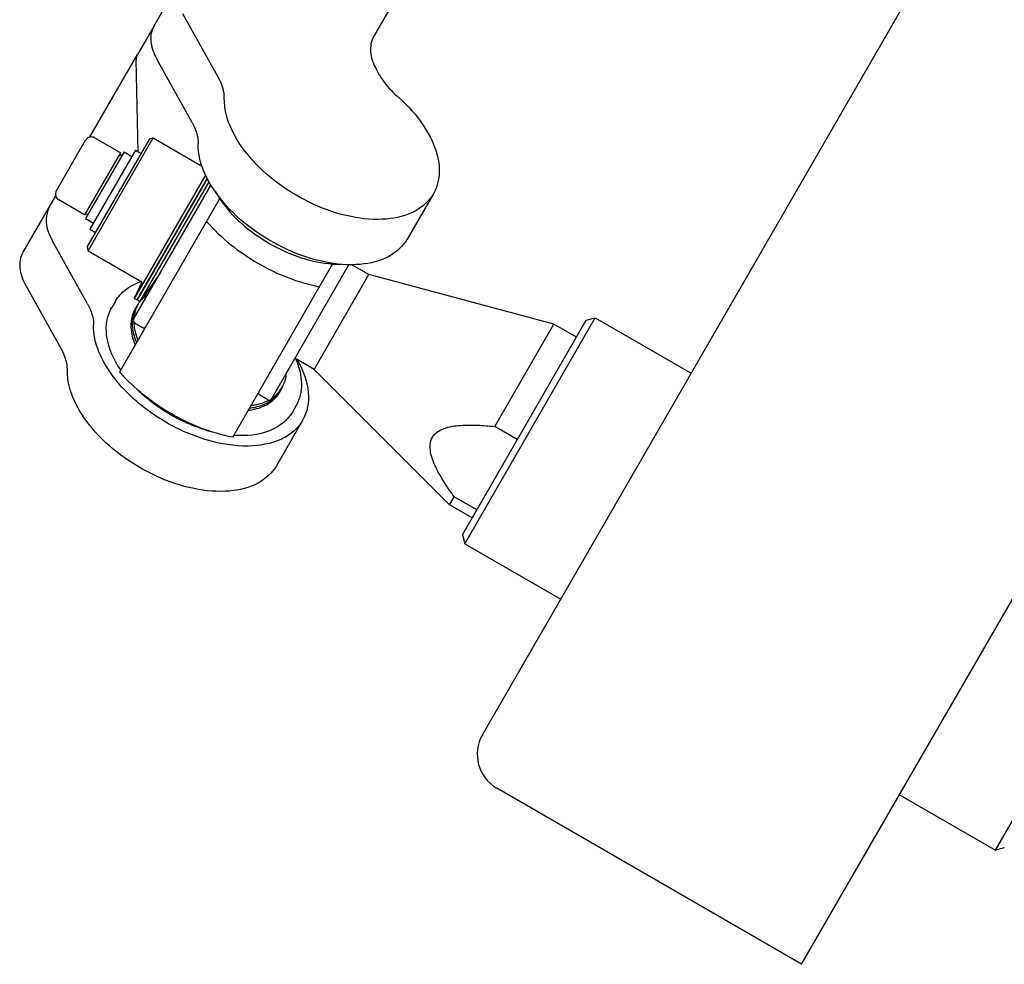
# Model space of a CAD drawing. Header units: millimetres. Extents: x 0 to 7560, y 0 to 5346.
# Tile 71 of 242: x 1268 to 1343, y 3724 to 3796. Entities that reach past the tile are written whole.
import ezdxf

# ---------------------------------------------------------------- set-up
doc = ezdxf.new("R2010")
doc.units = ezdxf.units.MM
for name, color, linetype in [('DUMMY_BOLT_M3_8_SWPW_PBL656', 7, 'Continuous'), ('M2002301_PBL652', 7, 'Continuous'), ('M2002401_PBL766', 7, 'Continuous'), ('M2002501_PBL654', 7, 'Continuous'), ('M2200703_PBL647', 7, 'Continuous'), ('M2200805_PBL646', 7, 'Continuous'), ('M2302201_PBL660', 7, 'Continuous'), ('M2302401_PBL681', 7, 'Continuous'), ('M2302801_PBL679', 7, 'Continuous'), ('MISUMI_BD-13_PBL1586', 7, 'Continuous'), ('MISUMI_BD-13_PBL644', 7, 'Continuous'), ('MISUMI_BD-13_PBL658', 7, 'Continuous'), ('MISUMI_BD-13_PBL777', 7, 'Continuous'), ('NSK_F687ZZ1_PBL1587', 7, 'Continuous'), ('NSK_F687ZZ1_PBL648', 7, 'Continuous'), ('NSK_F687ZZ1_PBL653', 7, 'Continuous'), ('NSK_F687ZZ1_PBL694', 7, 'Continuous')]:
    doc.layers.add(name, color=color, linetype=linetype)

msp = doc.modelspace()

# ---------------------------------------------------------------- linework, layer by layer
at = {"layer": 'DUMMY_BOLT_M3_8_SWPW_PBL656', "color": 7}
for p, q in [((1270.403, 3783.246), (1272.653, 3787.144)), ((1275.328, 3786.177), (1273.336, 3787.327)), ((1275.328, 3786.177), (1272.578, 3781.413)), ((1275.601, 3786.25), (1272.651, 3781.14)), ((1276.482, 3786.376), (1272.982, 3780.314)), ((1275.401, 3785.903), (1275.328, 3786.177)), ((1275.601, 3786.25), (1276.207, 3785.9)), ((1276.482, 3786.376), (1276.915, 3786.126)), ((1272.578, 3781.413), (1270.586, 3782.563)), ((1272.851, 3781.487), (1272.578, 3781.413)), ((1272.651, 3781.14), (1273.257, 3780.79)), ((1272.982, 3780.314), (1273.415, 3780.064))]:
    msp.add_line(p, q, dxfattribs=at)
for centre, start, end in [((1273.086, 3786.894), 60, 150), ((1270.836, 3782.996), 150, 240)]:
    msp.add_arc(centre, 0.5, start, end, dxfattribs=at)
at = {"layer": 'M2002301_PBL652', "color": 7}
for p, q in [((1294.385, 3776.848), (1293.075, 3777.605)), ((1290.185, 3769.574), (1294.385, 3776.848)), ((1308.567, 3773.048), (1294.385, 3776.848)), ((1304.033, 3765.195), (1308.567, 3773.048)), ((1310.299, 3772.048), (1308.567, 3773.048)), ((1290.185, 3769.574), (1288.697, 3770.433)), ((1300.567, 3759.192), (1290.185, 3769.574)), ((1305.765, 3764.195), (1304.033, 3765.195)), ((1300.567, 3759.192), (1300.925, 3759.811)), ((1302.657, 3758.811), (1300.925, 3759.811)), ((1302.299, 3758.192), (1300.567, 3759.192))]:
    msp.add_line(p, q, dxfattribs=at)
msp.add_open_spline([(1300.925, 3759.811), (1300.664, 3760.17), (1300.161, 3760.893), (1299.513, 3762.025), (1299.036, 3763.157), (1299.073, 3764.47), (1300.191, 3765.157), (1301.41, 3765.31), (1302.715, 3765.315), (1303.591, 3765.242), (1304.033, 3765.195)], degree=3, knots=[0, 0, 0, 0, 0.13217, 0.261999, 0.386748, 0.500001, 0.613254, 0.738002, 0.86783, 1, 1, 1, 1], dxfattribs=at)
at = {"layer": 'M2002401_PBL766', "color": 7}
for p, q in [((1275.27, 3769.377), (1282.952, 3782.682)), ((1283.931, 3764.377), (1291.613, 3777.683))]:
    msp.add_line(p, q, dxfattribs=at)
for points in [[(1281.931, 3780.914), (1283.038, 3779.64), (1285.737, 3777.505), (1288.935, 3776.235), (1290.591, 3775.914)], [(1283.931, 3764.377), (1282.274, 3764.699), (1279.076, 3765.968), (1276.378, 3768.103), (1275.27, 3769.377)]]:
    msp.add_open_spline(points, degree=3, dxfattribs=at)
at = {"layer": 'M2002501_PBL654', "color": 7}
for p, q in [((1272.766, 3778.938), (1277.565, 3787.252)), ((1272.839, 3778.665), (1277.839, 3787.325)), ((1277.565, 3787.252), (1277.839, 3787.325)), ((1277.839, 3787.325), (1281.621, 3785.142)), ((1272.765, 3778.938), (1272.839, 3778.665)), ((1272.839, 3778.665), (1276.974, 3776.278))]:
    msp.add_line(p, q, dxfattribs=at)
at = {"layer": 'M2200703_PBL647', "color": 7}
for p, q in [((1301.549, 3756.893), (1311.049, 3773.347)), ((1301.732, 3756.21), (1311.732, 3773.53)), ((1311.049, 3773.347), (1311.732, 3773.53)), ((1311.732, 3773.53), (1319.093, 3769.28)), ((1301.549, 3756.893), (1301.732, 3756.21)), ((1301.732, 3756.21), (1309.093, 3751.96)), ((1342.435, 3732.71), (1352.435, 3750.03)), ((1335.074, 3736.96), (1342.435, 3732.71)), ((1343.118, 3732.893), (1342.435, 3732.71))]:
    msp.add_line(p, q, dxfattribs=at)
at = {"layer": 'M2200805_PBL646', "color": 7}
for p, q in [((1303.093, 3741.567), (1544.609, 4159.886)), ((1327.574, 3723.969), (1553.19, 4114.747)), ((1327.574, 3723.969), (1304.191, 3737.469))]:
    msp.add_line(p, q, dxfattribs=at)
msp.add_arc((1305.691, 3740.067), 3, 150, 240, dxfattribs=at)
at = {"layer": 'M2302201_PBL660', "color": 7}
for p, q in [((1272.95, 3787.357), (1276.622, 3793.718)), ((1267.866, 3778.552), (1270.367, 3782.883)), ((1272.796, 3774.614), (1270.086, 3779.468)), ((1270.79, 3771.139), (1268.08, 3775.993)), ((1289.296, 3765.67), (1287.29, 3762.195))]:
    msp.add_line(p, q, dxfattribs=at)
for points, knots in [([(1269.872, 3782.027), (1269.672, 3781.68), (1269.516, 3780.742), (1269.85, 3779.891), (1270.086, 3779.468)], [0, 0, 0, 0, 0.453006, 1, 1, 1, 1]), ([(1268.08, 3775.993), (1267.844, 3776.416), (1267.51, 3777.267), (1267.666, 3778.205), (1267.866, 3778.552)], [0, 0, 0, 0, 0.546994, 1, 1, 1, 1]), ([(1272.796, 3774.614), (1272.872, 3774.478), (1273.123, 3773.971), (1273.267, 3773.4), (1273.259, 3772.989)], [0, 0, 0, 0, 0.274705, 1, 1, 1, 1]), ([(1278.816, 3765.52), (1278.013, 3765.984), (1276.528, 3767.036), (1274.317, 3769.335), (1273.232, 3771.581), (1273.259, 3772.989)], [0, 0, 0, 0, 0.289353, 0.561076, 1, 1, 1, 1]), ([(1271.253, 3769.514), (1271.255, 3769.643), (1271.217, 3770.212), (1271.003, 3770.757), (1270.79, 3771.139)], [0, 0, 0, 0, 0.228313, 1, 1, 1, 1]), ([(1288.882, 3770.329), (1289.318, 3769.561), (1289.938, 3768.013), (1289.661, 3766.302), (1289.296, 3765.67)], [0, 0, 0, 0, 0.547644, 1, 1, 1, 1]), ([(1287.29, 3762.195), (1286.967, 3761.636), (1285.852, 3760.644), (1283.543, 3760.109), (1280.841, 3760.346), (1278.002, 3761.306), (1275.327, 3762.893), (1272.629, 3765.348), (1271.222, 3767.901), (1271.253, 3769.514)], [0, 0, 0, 0, 0.092223, 0.200727, 0.330135, 0.475223, 0.625643, 0.769598, 1, 1, 1, 1]), ([(1289.296, 3765.67), (1289.119, 3765.364), (1288.643, 3764.789), (1287.27, 3763.923), (1284.925, 3763.538), (1281.862, 3764.052), (1279.818, 3764.942), (1278.816, 3765.52)], [0, 0, 0, 0, 0.092982, 0.191943, 0.420995, 0.696268, 1, 1, 1, 1])]:
    msp.add_open_spline(points, degree=3, knots=knots, dxfattribs=at)
at = {"layer": 'M2302401_PBL681', "color": 7}
for p, q in [((1277.897, 3795.927), (1292.742, 3821.639)), ((1305.733, 3814.139), (1294.748, 3795.112)), ((1282.827, 3791.989), (1280.117, 3796.843)), ((1280.821, 3788.514), (1278.111, 3793.368)), ((1294.961, 3792.553), (1295.177, 3792.166)), ((1299.328, 3783.045), (1297.321, 3779.57))]:
    msp.add_line(p, q, dxfattribs=at)
for points, knots in [([(1277.897, 3795.927), (1277.697, 3795.579), (1277.541, 3794.642), (1277.875, 3793.791), (1278.111, 3793.368)], [0, 0, 0, 0, 0.453006, 1, 1, 1, 1]), ([(1294.748, 3795.112), (1294.547, 3794.765), (1294.391, 3793.828), (1294.725, 3792.976), (1294.961, 3792.553)], [0, 0, 0, 0, 0.453006, 1, 1, 1, 1]), ([(1295.177, 3792.166), (1295.257, 3792.022), (1295.632, 3791.428), (1296.117, 3790.907), (1296.522, 3790.554)], [0, 0, 0, 0, 0.234417, 1, 1, 1, 1]), ([(1283.29, 3790.364), (1283.293, 3790.493), (1283.255, 3791.061), (1283.041, 3791.607), (1282.827, 3791.989)], [0, 0, 0, 0, 0.228313, 1, 1, 1, 1]), ([(1296.522, 3790.554), (1297.178, 3789.981), (1298.317, 3788.782), (1299.483, 3786.778), (1299.923, 3784.786), (1299.613, 3783.539), (1299.328, 3783.045)], [0, 0, 0, 0, 0.303944, 0.572612, 0.800828, 1, 1, 1, 1]), ([(1299.328, 3783.045), (1299.005, 3782.486), (1297.89, 3781.494), (1295.58, 3780.959), (1292.878, 3781.196), (1290.04, 3782.156), (1287.364, 3783.743), (1284.667, 3786.197), (1283.26, 3788.751), (1283.29, 3790.364)], [0, 0, 0, 0, 0.092223, 0.200727, 0.330135, 0.475223, 0.625643, 0.769598, 1, 1, 1, 1]), ([(1280.821, 3788.514), (1280.897, 3788.378), (1281.148, 3787.871), (1281.292, 3787.3), (1281.284, 3786.889)], [0, 0, 0, 0, 0.274705, 1, 1, 1, 1]), ([(1297.321, 3779.57), (1296.998, 3779.011), (1295.884, 3778.019), (1293.574, 3777.484), (1290.872, 3777.721), (1288.033, 3778.681), (1285.358, 3780.268), (1282.661, 3782.723), (1281.253, 3785.276), (1281.284, 3786.889)], [0, 0, 0, 0, 0.092223, 0.200727, 0.330135, 0.475223, 0.625643, 0.769598, 1, 1, 1, 1])]:
    msp.add_open_spline(points, degree=3, knots=knots, dxfattribs=at)
at = {"layer": 'M2302801_PBL679', "color": 7}
for p, q in [((1277.897, 3795.927), (1276.622, 3793.718)), ((1276.693, 3786.255), (1276.522, 3793.304))]:
    msp.add_line(p, q, dxfattribs=at)
msp.add_open_spline([(1276.622, 3793.718), (1276.551, 3793.595), (1276.519, 3793.446), (1276.522, 3793.304)], degree=3, dxfattribs=at)
at = {"layer": 'MISUMI_BD-13_PBL1586', "color": 7}
for centre, radius, start, end in [((1278.391, 3773.078), 2.252, 145.68287, 149.99269), ((1278.768, 3772.969), 2.646, 169.09121, 174.64522), ((1278.66, 3772.988), 2.536, 167.22488, 169.0621), ((1285.575, 3768.93), 2.252, 330.00731, 334.31713), ((1285.293, 3769.202), 2.646, 305.35478, 310.90878), ((1285.358, 3769.125), 2.545, 310.93961, 312.09032)]:
    msp.add_arc(centre, radius, start, end, dxfattribs=at)
for points in [[(1276.441, 3774.204), (1276.324, 3774.001), (1276.238, 3773.778), (1276.187, 3773.549)], [(1287.064, 3767.236), (1287.245, 3767.4), (1287.404, 3767.593), (1287.526, 3767.804)]]:
    msp.add_open_spline(points, degree=3, dxfattribs=at)
for points, knots in [([(1276.134, 3773.216), (1276.121, 3773.078), (1276.11, 3772.481), (1276.272, 3771.889), (1276.45, 3771.468)], [0, 0, 0, 0, 0.23213, 1, 1, 1, 1]), ([(1285.152, 3766.443), (1285.312, 3766.463), (1285.898, 3766.565), (1286.47, 3766.793), (1286.824, 3767.044)], [0, 0, 0, 0, 0.271065, 1, 1, 1, 1])]:
    msp.add_open_spline(points, degree=3, knots=knots, dxfattribs=at)
at = {"layer": 'MISUMI_BD-13_PBL644', "color": 7}
for p, q in [((1281.877, 3784.517), (1276.383, 3775.002)), ((1281.996, 3784.226), (1276.61, 3774.897)), ((1276.973, 3776.276), (1276.383, 3775.002)), ((1276.383, 3775.002), (1276.61, 3774.897))]:
    msp.add_line(p, q, dxfattribs=at)
at = {"layer": 'MISUMI_BD-13_PBL658', "color": 7}
for p, q in [((1276.61, 3774.897), (1281.996, 3784.226)), ((1276.814, 3774.753), (1282.131, 3783.961)), ((1282.043, 3783.307), (1282.258, 3783.772)), ((1278.42, 3777.033), (1276.908, 3774.886)), ((1276.814, 3774.753), (1276.61, 3774.897))]:
    msp.add_line(p, q, dxfattribs=at)
at = {"layer": 'MISUMI_BD-13_PBL777', "color": 7}
for p, q in [((1276.801, 3774.755), (1276.808, 3774.76)), ((1276.802, 3774.754), (1276.807, 3774.761))]:
    msp.add_line(p, q, dxfattribs=at)
for centre, radius, start, end in [((1278.621, 3773.407), 2.264, 143.48212, 148.54544), ((1278.498, 3773.25), 2.258, 150.83458, 154.75576), ((1278.656, 3773.394), 2.301, 154.58443, 159.31242), ((1278.478, 3773.261), 2.236, 150.0002, 150.82844), ((1278.48, 3773.259), 2.238, 148.57096, 149.9994), ((1278.508, 3773.242), 2.272, 143.48207, 148.55961), ((1278.606, 3773.418), 2.246, 150.00836, 154.57838), ((1278.592, 3773.425), 2.23, 148.55671, 149.99939), ((1279.166, 3773.124), 2.944, 178.74361, 181.3562), ((1279.011, 3773.129), 2.789, 173.43651, 178.76504), ((1278.887, 3773.142), 2.664, 171.63505, 173.40692), ((1279.392, 3773.293), 3.05, 181.76723, 182.91984), ((1279.14, 3773.294), 2.798, 175.7923, 177.49809), ((1279.066, 3773.3), 2.723, 173.33715, 175.79527), ((1285.717, 3769.318), 2.301, 320.68758, 325.41557), ((1285.671, 3769.108), 2.258, 325.24424, 329.16542), ((1285.691, 3769.096), 2.236, 329.17156, 329.9998), ((1285.762, 3769.286), 2.246, 325.42162, 329.99164), ((1285.689, 3769.098), 2.238, 330.0006, 331.42904), ((1285.659, 3769.113), 2.272, 331.44039, 336.51793), ((1285.776, 3769.278), 2.23, 330.00061, 331.44329), ((1285.746, 3769.294), 2.264, 331.45456, 336.51788), ((1285.679, 3769.322), 2.337, 336.52687, 341.87251), ((1285.261, 3769.905), 3.05, 297.08016, 298.23277), ((1285.31, 3769.492), 2.789, 301.23496, 306.56348), ((1285.382, 3769.697), 2.809, 302.50381, 303.57116), ((1285.424, 3769.635), 2.735, 303.56248, 306.65887), ((1285.377, 3769.399), 2.675, 306.59491, 307.70412)]:
    msp.add_arc(centre, radius, start, end, dxfattribs=at)
for points in [[(1276.939, 3774.923), (1277.065, 3775.064), (1277.208, 3775.19), (1277.362, 3775.299)], [(1276.455, 3774.213), (1276.354, 3773.998), (1276.286, 3773.764), (1276.251, 3773.529)], [(1276.503, 3774.207), (1276.432, 3774.017), (1276.385, 3773.817), (1276.361, 3773.616)], [(1288.013, 3769.149), (1287.996, 3768.961), (1287.958, 3768.774), (1287.9, 3768.595)], [(1287.012, 3767.283), (1287.208, 3767.435), (1287.385, 3767.617), (1287.527, 3767.821)], [(1287.056, 3767.441), (1287.219, 3767.562), (1287.369, 3767.703), (1287.497, 3767.86)]]:
    msp.add_open_spline(points, degree=3, dxfattribs=at)
for points, knots in [([(1276.223, 3773.055), (1276.226, 3772.941), (1276.265, 3772.456), (1276.406, 3771.984), (1276.55, 3771.642)], [0, 0, 0, 0, 0.235054, 1, 1, 1, 1]), ([(1276.346, 3773.138), (1276.352, 3773.032), (1276.397, 3772.588), (1276.528, 3772.154), (1276.659, 3771.839)], [0, 0, 0, 0, 0.236114, 1, 1, 1, 1]), ([(1285.253, 3766.618), (1285.394, 3766.635), (1285.915, 3766.723), (1286.425, 3766.907), (1286.756, 3767.107)], [0, 0, 0, 0, 0.268416, 1, 1, 1, 1]), ([(1285.368, 3766.81), (1285.486, 3766.826), (1285.926, 3766.899), (1286.358, 3767.04), (1286.65, 3767.189)], [0, 0, 0, 0, 0.265311, 1, 1, 1, 1])]:
    msp.add_open_spline(points, degree=3, knots=knots, dxfattribs=at)
at = {"layer": 'NSK_F687ZZ1_PBL1587', "color": 7}
for centre, radius, start, end in [((1289.597, 3787.19), 8.054, 209.75784, 214.06669), ((1292.193, 3785.678), 8.042, 265.93798, 270.35258)]:
    msp.add_arc(centre, radius, start, end, dxfattribs=at)
msp.add_open_spline([(1282.925, 3782.678), (1283.883, 3781.26), (1286.579, 3778.963), (1289.916, 3777.776), (1291.624, 3777.656)], degree=3, knots=[0, 0, 0, 0, 0.50001, 1, 1, 1, 1], dxfattribs=at)
at = {"layer": 'NSK_F687ZZ1_PBL648', "color": 7}
for p, q in [((1276.332, 3773.415), (1282.287, 3783.729)), ((1276.405, 3773.142), (1277.011, 3772.792))]:
    msp.add_line(p, q, dxfattribs=at)
for centre, start, end in [((1276.505, 3773.315), 150, 240), ((1277.111, 3772.965), 240, 330)]:
    msp.add_arc(centre, 0.2, start, end, dxfattribs=at)
at = {"layer": 'NSK_F687ZZ1_PBL653', "color": 7}
for p, q in [((1292.849, 3777.623), (1286.897, 3767.315)), ((1286.624, 3767.242), (1286.018, 3767.592))]:
    msp.add_line(p, q, dxfattribs=at)
for centre, start, end in [((1286.118, 3767.765), 150, 240), ((1286.724, 3767.415), 240, 330)]:
    msp.add_arc(centre, 0.2, start, end, dxfattribs=at)
at = {"layer": 'NSK_F687ZZ1_PBL694', "color": 7}
for p, q in [((1274.935, 3774.796), (1274.654, 3774.309)), ((1288.674, 3770.422), (1288.682, 3770.406)), ((1288.743, 3770.419), (1288.751, 3770.403)), ((1288.791, 3766.796), (1288.51, 3766.309))]:
    msp.add_line(p, q, dxfattribs=at)
for centre, radius, start, end in [((1284.624, 3776.165), 11.42, 225.0903, 226.94231), ((1285.132, 3775.869), 11.417, 253.15359, 254.81624)]:
    msp.add_arc(centre, radius, start, end, dxfattribs=at)
for points, knots in [([(1274.935, 3774.796), (1275.14, 3775.15), (1275.73, 3775.803), (1276.513, 3776.184), (1276.934, 3776.323)], [0, 0, 0, 0, 0.480349, 1, 1, 1, 1]), ([(1275.341, 3769.544), (1274.828, 3770.303), (1274.24, 3771.544), (1274.213, 3773.248), (1274.469, 3773.989), (1274.654, 3774.309)], [0, 0, 0, 0, 0.545551, 0.780224, 1, 1, 1, 1]), ([(1288.751, 3770.403), (1289.018, 3769.799), (1289.363, 3768.572), (1289.08, 3767.295), (1288.791, 3766.796)], [0, 0, 0, 0, 0.53412, 1, 1, 1, 1]), ([(1281.824, 3764.942), (1281.365, 3765.081), (1279.553, 3765.753), (1277.888, 3766.83), (1276.828, 3767.821)], [0, 0, 0, 0, 0.248035, 1, 1, 1, 1]), ([(1288.51, 3766.309), (1288.326, 3765.989), (1287.812, 3765.397), (1286.322, 3764.568), (1284.954, 3764.457), (1284.039, 3764.521)], [0, 0, 0, 0, 0.219767, 0.454437, 1, 1, 1, 1])]:
    msp.add_open_spline(points, degree=3, knots=knots, dxfattribs=at)

doc.saveas('drawing.dxf')
